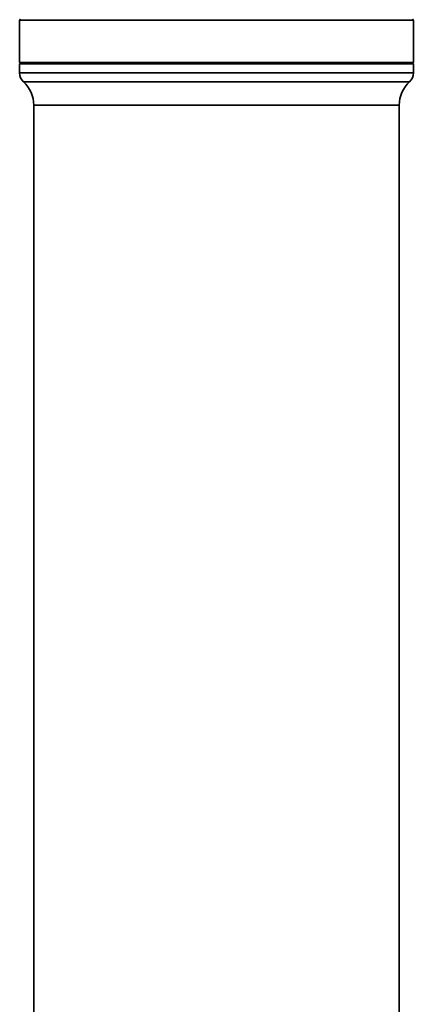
# Model space of a CAD drawing. Header units: millimetres. Extents: x -71 to 231, y 92 to 236.
# Tile 7 of 24: x -67.3 to -62.4, y 188.85 to 201.08. Entities that reach past the tile are written whole.
import ezdxf

# ---------------------------------------------------------------- set-up
doc = ezdxf.new("R2010")
doc.units = ezdxf.units.MM

msp = doc.modelspace()

# ---------------------------------------------------------------- linework, layer by layer
at = {"color": 7, "linetype": 'Continuous', "lineweight": 35}
for p, q in [((-67.298985, 201.091905), (-67.283985, 201.076905)), ((-67.298985, 201.076905), (-67.298985, 200.551905)), ((-67.298985, 201.076905), (-62.398985, 201.076905)), ((-62.413985, 201.076905), (-62.398985, 201.091905)), ((-62.398985, 200.551905), (-62.398985, 201.076905)), ((-67.283985, 200.551905), (-67.298985, 200.536905)), ((-67.298985, 200.551905), (-62.398985, 200.551905)), ((-62.398985, 200.536905), (-62.413985, 200.551905)), ((-67.298985, 200.536905), (-67.298985, 200.423523)), ((-62.398985, 200.536905), (-67.298985, 200.536905)), ((-67.298985, 200.423523), (-62.398985, 200.423523)), ((-62.398985, 200.423523), (-62.398985, 200.536905)), ((-64.848985, 200.313795), (-67.251258, 200.313795)), ((-62.446713, 200.313795), (-64.848985, 200.313795)), ((-67.123985, 200.021186), (-67.123985, 164.954078)), ((-62.573985, 200.021186), (-67.123985, 200.021186)), ((-62.573985, 164.954088), (-62.573985, 200.021186))]:
    msp.add_line(p, q, dxfattribs=at)
for centre, radius, start, end in [((-67.148985, 200.423523), 0.15, 180, 227.0141139), ((-62.548985, 200.423523), 0.15, 312.9858861, 0), ((-67.523985, 200.021186), 0.4, 0, 47.0141139), ((-62.173985, 200.021186), 0.4, 132.9858861, 180)]:
    msp.add_arc(centre, radius, start, end, dxfattribs=at)

doc.saveas('drawing.dxf')
